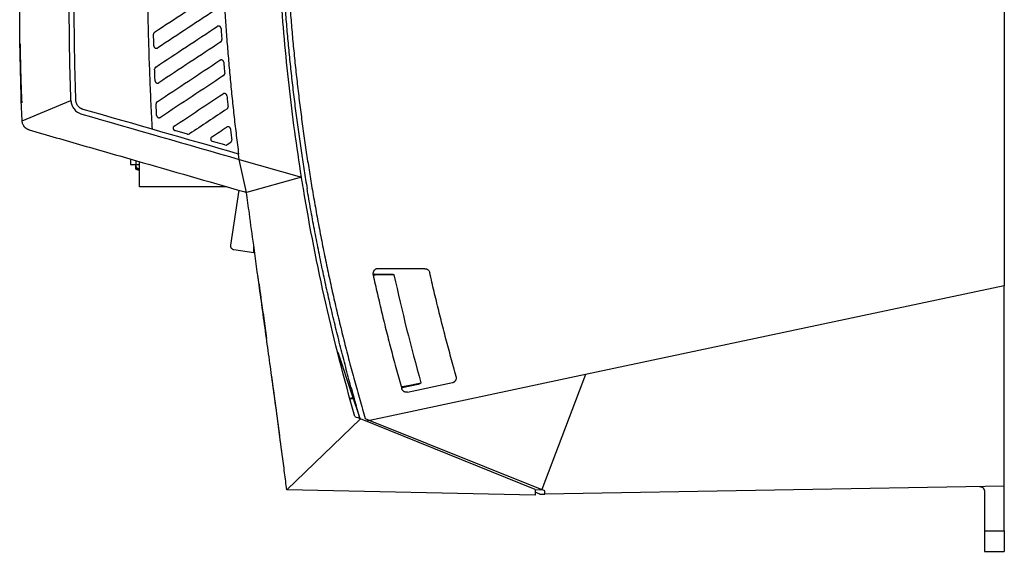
# Model space of a CAD drawing. Header units: millimetres. Extents: x -508 to 796, y -404 to 760.
# Tile 78 of 116: x 457 to 656, y 11 to 118. Entities that reach past the tile are written whole.
import ezdxf

# ---------------------------------------------------------------- set-up
doc = ezdxf.new("R2010")
doc.units = ezdxf.units.MM

msp = doc.modelspace()

# ---------------------------------------------------------------- linework, layer by layer
at = {"color": 7, "linetype": 'Continuous', "lineweight": 25}
for p, q in [((655.966, 137.535), (655.966, 64.169)), ((457.486, 112.698), (457.484, 112.817)), ((457.905, 97.446), (467.754, 101.589)), ((491.235, 94.762), (488.708, 95.488)), ((498.815, 92.582), (496.288, 93.308)), ((499.229, 92.645), (499.973, 93.137)), ((479.819, 88.651), (479.819, 89.72)), ((501.702, 89.67), (501.561, 90.751)), ((501.702, 89.67), (514.25, 86.062)), ((503.167, 83.006), (501.702, 89.67)), ((479.819, 88.651), (480.819, 88.651)), ((480.819, 88.551), (479.919, 88.551)), ((480.761, 88.551), (480.761, 87.896)), ((480.819, 88.651), (480.819, 88.551)), ((481.569, 88.551), (480.819, 88.551)), ((480.856, 88.189), (480.856, 87.896)), ((481.569, 84.149), (481.569, 89.217)), ((514.25, 86.062), (503.167, 83.006)), ((499.192, 84.149), (481.569, 84.149)), ((501.593, 83.458), (499.941, 72.363)), ((502.611, 83.166), (503.167, 83.006)), ((504.644, 70.854), (504.644, 72.026)), ((500.615, 71.454), (504.644, 70.854)), ((539.126, 67.602), (529.65, 67.602)), ((529.006, 66.538), (532.249, 66.527)), ((655.966, 64.169), (571.524, 46.221)), ((655.966, 23.712), (655.966, 64.169)), ((506.075, 61.614), (507.051, 54.553)), ((506.488, 58.63), (507.191, 53.538)), ((521.54, 50.763), (524.479, 41.966)), ((524.477, 46.657), (524.477, 46.657)), ((571.525, 46.221), (528.024, 36.974)), ((571.525, 46.221), (562.711, 23.012)), ((537.746, 44.247), (534.556, 43.579)), ((535.627, 42.68), (544.696, 44.607)), ((524.479, 41.966), (524.727, 41.966)), ((524.479, 41.966), (525.867, 37.813)), ((524.634, 41.504), (523.994, 41.37)), ((511.271, 22.979), (526.157, 37.308)), ((561.354, 23.009), (526.157, 37.308)), ((527.094, 37.349), (528.024, 36.974)), ((528.024, 36.974), (527.338, 36.828)), ((528.024, 36.974), (562.711, 23.012)), ((561.35, 21.909), (511.271, 22.979)), ((561.354, 23.009), (561.35, 21.909)), ((562.298, 22.101), (561.352, 22.481)), ((561.354, 22.956), (562.711, 23.012)), ((562.298, 22.078), (562.357, 22.077)), ((562.302, 22.099), (562.302, 22.099)), ((562.303, 22.101), (562.303, 22.077)), ((562.357, 22.078), (563.298, 22.094)), ((655.966, 23.712), (563.298, 22.094)), ((563.298, 22.095), (563.298, 22.776)), ((651.966, 22.625), (651.966, 14.667)), ((655.966, 14.667), (655.966, 23.712)), ((651.966, 14.667), (655.966, 14.667)), ((651.966, 10.535), (655.966, 10.535))]:
    msp.add_line(p, q, dxfattribs=at)
at = {"color": 250, "linetype": 'Continuous', "lineweight": 25}
for p, q in [((457.486, 112.726), (457.478, 112.726)), ((480.819, 89.433), (480.819, 88.651)), ((480.761, 87.896), (480.856, 87.896)), ((480.819, 88.651), (481.569, 88.651))]:
    msp.add_line(p, q, dxfattribs=at)
at = {"color": 7, "linetype": 'Continuous', "lineweight": 25, "flags": 128}
for points in [[(480.896, 87.707), (480.881, 87.716), (480.867, 87.73), (480.857, 87.749), (480.85, 87.773), (480.846, 87.8), (480.846, 87.83), (480.849, 87.863), (480.856, 87.896)], [(529.006, 66.538), (529.017, 66.534), (529.029, 66.524), (529.039, 66.507), (529.048, 66.484), (529.056, 66.456), (529.061, 66.423), (529.065, 66.388), (529.067, 66.351)], [(532.894, 66.339), (529.994, 66.348), (529.067, 66.351)], [(534.576, 43.792), (534.583, 43.753), (534.588, 43.715), (534.589, 43.679), (534.588, 43.647), (534.584, 43.62), (534.577, 43.6), (534.567, 43.586), (534.556, 43.579)], [(534.576, 43.792), (534.948, 43.87), (536.434, 44.181), (538.324, 44.576)]]:
    msp.add_lwpolyline(points, dxfattribs=at)
at = {"color": 7, "linetype": 'Continuous', "lineweight": 25}
for centre, radius, start, end in [((479.919, 88.651), 0.1, 180, 270), ((480.961, 87.896), 0.2, 180, 250.98521), ((481.569, 88.551), 0.8, 179.98659, 216.93158), ((491.381, 118.133), 32.182, 250.98521, 252.24838), ((500.732, 72.245), 0.8, 171.5322, 261.5322), ((911.928, 149.361), 388.02, 192.35476, 195.66727)]:
    msp.add_arc(centre, radius, start, end, dxfattribs=at)
at = {"color": 250, "linetype": 'Continuous', "lineweight": 25}
msp.add_arc((491.276, 118.133), 31.982, 250.98521, 252.33157, dxfattribs=at)
at = {"color": 7, "linetype": 'Continuous', "lineweight": 25}
for points, knots in [([(484.18, 95.75), (484.135, 96.592), (484.045, 98.283), (483.922, 100.831), (483.807, 103.402), (483.701, 105.997), (483.604, 108.614), (483.516, 111.254), (483.436, 113.917), (483.365, 116.603), (483.303, 119.312), (483.249, 122.044), (483.204, 124.799), (483.146, 129.273), (483.103, 135.506), (483.113, 142.583), (483.165, 148.799), (483.236, 154.106), (483.308, 157.643), (483.344, 159.411)], [0, 0, 0, 0, 0.0397118, 0.0797767, 0.1201951, 0.1609678, 0.2020951, 0.2435778, 0.2854163, 0.3276112, 0.3701629, 0.4130719, 0.4563388, 0.4999639, 0.6238593, 0.7499485, 0.8333524, 0.916702, 1, 1, 1, 1]), ([(497.725, 159.615), (497.718, 158.77), (497.704, 157.085), (497.696, 154.562), (497.699, 152.049), (497.713, 149.547), (497.738, 147.056), (497.773, 144.575), (497.82, 142.105), (497.878, 139.646), (497.946, 137.198), (498.025, 134.76), (498.116, 132.332), (498.217, 129.916), (498.329, 127.51), (498.479, 124.604), (498.675, 121.202), (498.931, 117.31), (499.217, 113.443), (499.532, 109.601), (499.877, 105.783), (500.252, 101.989), (500.657, 98.221), (501.089, 94.477), (501.404, 91.991), (501.561, 90.751)], [0, 0, 0, 0, 0.0367097, 0.0732642, 0.1096642, 0.1459103, 0.1820032, 0.2179436, 0.2537323, 0.28937, 0.3248574, 0.3601953, 0.3953843, 0.4304254, 0.4653192, 0.5000665, 0.5568985, 0.6134008, 0.669577, 0.725431, 0.7809664, 0.8361871, 0.8910969, 0.9456999, 1, 1, 1, 1]), ([(514.25, 86.062), (513.267, 92.235), (512.43, 98.425), (511.043, 110.842), (510.494, 117.071), (509.687, 129.542), (509.429, 135.788), (509.204, 148.285), (509.236, 154.533), (509.415, 160.781)], [0, 0, 0, 0, 0.25, 0.25, 0.5, 0.5, 0.75, 0.75, 1, 1, 1, 1]), ([(509.915, 160.781), (509.899, 160.118), (509.867, 158.792), (509.832, 156.803), (509.806, 154.814), (509.79, 152.825), (509.784, 150.836), (509.788, 148.847), (509.801, 146.859), (509.825, 144.871), (509.858, 142.883), (509.901, 140.895), (509.954, 138.908), (510.017, 136.92), (510.089, 134.933), (510.171, 132.946), (510.264, 130.959), (510.366, 128.973), (510.477, 126.986), (510.636, 124.397), (510.854, 121.206), (511.15, 117.415), (511.481, 113.629), (511.848, 109.845), (512.251, 106.066), (512.689, 102.29), (513.164, 98.519), (513.672, 94.75), (514.041, 92.242), (514.225, 90.988)], [0, 0, 0, 0, 0.0284221, 0.0568386, 0.0852502, 0.1136576, 0.1420614, 0.1704625, 0.1988614, 0.2272588, 0.2556556, 0.2840522, 0.3124495, 0.3408482, 0.3692489, 0.3976523, 0.4260592, 0.4544702, 0.4828859, 0.5113072, 0.5656268, 0.6199299, 0.6742214, 0.7285063, 0.7827893, 0.8370753, 0.8913692, 0.9456758, 1, 1, 1, 1]), ([(510.892, 159.798), (510.877, 159.123), (510.848, 157.774), (510.818, 155.749), (510.796, 153.725), (510.786, 151.7), (510.785, 149.676), (510.795, 147.653), (510.815, 145.629), (510.845, 143.606), (510.885, 141.583), (510.936, 139.56), (510.997, 137.537), (511.067, 135.514), (511.149, 133.492), (511.24, 131.47), (511.342, 129.448), (511.453, 127.426), (511.612, 124.804), (511.83, 121.582), (512.125, 117.763), (512.456, 113.947), (512.824, 110.136), (513.228, 106.328), (513.668, 102.524), (514.146, 98.723), (514.657, 94.927), (515.029, 92.4), (515.214, 91.136)], [0, 0, 0, 0, 0.0294007, 0.0587957, 0.0881858, 0.1175717, 0.1469542, 0.1763341, 0.205712, 0.2350887, 0.264465, 0.2938417, 0.3232194, 0.3525989, 0.381981, 0.4113664, 0.4407558, 0.4701501, 0.4995499, 0.5551767, 0.6107864, 0.666384, 0.7219746, 0.7775632, 0.833155, 0.8887551, 0.9443684, 1, 1, 1, 1]), ([(468.753, 101.623), (468.728, 102.384), (468.677, 103.904), (468.612, 106.186), (468.556, 108.467), (468.51, 110.749), (468.473, 113.03), (468.445, 115.312), (468.426, 117.594), (468.422, 119.115), (468.419, 119.876)], [0, 0, 0, 0, 0.1250227, 0.2500347, 0.3750381, 0.5000351, 0.6250276, 0.7500179, 0.875008, 1, 1, 1, 1]), ([(484.636, 115.365), (484.618, 115.352), (484.582, 115.326), (484.537, 115.28), (484.498, 115.231), (484.457, 115.162), (484.422, 115.068), (484.411, 114.983), (484.412, 114.94), (484.412, 114.935)], [0, 0, 0, 0, 0.133355, 0.2612071, 0.3835571, 0.5004064, 0.7397549, 0.9703101, 1, 1, 1, 1]), ([(498.017, 116.129), (498.015, 116.151), (498.01, 116.199), (497.988, 116.272), (497.952, 116.348), (497.899, 116.422), (497.828, 116.491), (497.704, 116.568), (497.536, 116.606), (497.376, 116.578), (497.289, 116.539), (497.253, 116.517), (497.243, 116.51)], [0, 0, 0, 0, 0.0650762, 0.137754, 0.2182553, 0.3063928, 0.4014183, 0.5019267, 0.7260716, 0.8776597, 0.9651781, 1, 1, 1, 1]), ([(498.017, 116.129), (498.045, 115.752), (498.1, 114.991), (498.158, 114.23), (498.188, 113.846)], [0, 0, 0, 0, 0.4953418, 1, 1, 1, 1]), ([(457.482, 112.926), (457.48, 113.058), (457.477, 113.188), (457.473, 113.444), (457.471, 113.57), (457.467, 113.813), (457.465, 113.927), (457.462, 114.145), (457.46, 114.248), (457.456, 114.524), (457.454, 114.673), (457.451, 114.873), (457.45, 114.926), (457.45, 114.926)], [0, 0, 0, 0, 0.125, 0.125, 0.25, 0.25, 0.375, 0.375, 0.5, 0.5, 0.75, 0.75, 1, 1, 1, 1]), ([(457.478, 112.726), (457.477, 112.772), (457.476, 112.863), (457.474, 112.998), (457.472, 113.132), (457.47, 113.264), (457.468, 113.394), (457.467, 113.522), (457.464, 113.743), (457.46, 114.041), (457.456, 114.365), (457.453, 114.622), (457.452, 114.78), (457.451, 114.87), (457.45, 114.918), (457.45, 114.923), (457.45, 114.926)], [0, 0, 0, 0, 0.0397035, 0.079032, 0.1181353, 0.1571656, 0.1962763, 0.2356195, 0.2753448, 0.4043814, 0.5335222, 0.6542099, 0.7750201, 0.8501605, 0.9248022, 1, 1, 1, 1]), ([(484.478, 112.579), (484.468, 112.916), (484.445, 113.701), (484.424, 114.486), (484.412, 114.935)], [0, 0, 0, 0, 0.4285065, 1, 1, 1, 1]), ([(497.965, 113.391), (497.985, 113.405), (498.024, 113.433), (498.073, 113.485), (498.114, 113.541), (498.146, 113.601), (498.169, 113.662), (498.183, 113.724), (498.19, 113.786), (498.188, 113.826), (498.188, 113.846)], [0, 0, 0, 0, 0.1377593, 0.2718684, 0.4023293, 0.5291443, 0.6523159, 0.7718469, 0.8877405, 1, 1, 1, 1]), ([(457.482, 112.926), (457.513, 111.425), (457.574, 108.424), (457.685, 104.478), (457.786, 102.034), (457.826, 101.09)], [0, 0, 0, 0, 0.3802902, 0.7605804, 1, 1, 1, 1]), ([(484.479, 112.579), (484.48, 112.566), (484.481, 112.535), (484.49, 112.484), (484.507, 112.424), (484.537, 112.356), (484.583, 112.284), (484.65, 112.213), (484.738, 112.151), (484.85, 112.106), (484.98, 112.088), (485.123, 112.106), (485.21, 112.153), (485.255, 112.177)], [0, 0, 0, 0, 0.0378605, 0.0863521, 0.1454722, 0.2152151, 0.295573, 0.3865366, 0.4880947, 0.6002347, 0.7229428, 0.8562035, 1, 1, 1, 1]), ([(498.559, 109.301), (498.557, 109.32), (498.552, 109.359), (498.536, 109.419), (498.51, 109.482), (498.464, 109.559), (498.39, 109.642), (498.252, 109.733), (498.074, 109.771), (497.914, 109.741), (497.828, 109.702), (497.794, 109.681), (497.785, 109.675)], [0, 0, 0, 0, 0.0544176, 0.1145302, 0.1805762, 0.2526037, 0.3747764, 0.5010795, 0.7297094, 0.8825124, 0.9686903, 1, 1, 1, 1]), ([(498.559, 109.301), (498.592, 108.926), (498.658, 108.172), (498.726, 107.418), (498.761, 107.039)], [0, 0, 0, 0, 0.4974564, 1, 1, 1, 1]), ([(484.858, 108.318), (484.839, 108.304), (484.802, 108.277), (484.754, 108.228), (484.714, 108.175), (484.682, 108.118), (484.658, 108.06), (484.643, 108), (484.634, 107.941), (484.634, 107.902), (484.634, 107.883)], [0, 0, 0, 0, 0.1367314, 0.2701067, 0.4001279, 0.526797, 0.6501162, 0.7700878, 0.8867148, 1, 1, 1, 1]), ([(484.722, 105.542), (484.709, 105.883), (484.678, 106.663), (484.65, 107.443), (484.634, 107.883)], [0, 0, 0, 0, 0.4370139, 1, 1, 1, 1]), ([(484.723, 105.542), (484.725, 105.52), (484.728, 105.475), (484.745, 105.407), (484.772, 105.34), (484.811, 105.275), (484.861, 105.213), (484.922, 105.158), (485.007, 105.106), (485.118, 105.066), (485.251, 105.057), (485.383, 105.08), (485.46, 105.123), (485.498, 105.144)], [0, 0, 0, 0, 0.0623817, 0.127841, 0.1963806, 0.2680024, 0.3427082, 0.4204994, 0.501377, 0.6260129, 0.7506615, 0.8753236, 1, 1, 1, 1]), ([(498.539, 106.577), (498.557, 106.589), (498.592, 106.615), (498.638, 106.661), (498.677, 106.711), (498.708, 106.764), (498.733, 106.818), (498.75, 106.874), (498.76, 106.93), (498.764, 106.985), (498.762, 107.021), (498.761, 107.039)], [0, 0, 0, 0, 0.1228848, 0.2428224, 0.3598142, 0.4738617, 0.5849666, 0.6931307, 0.7983561, 0.900645, 1, 1, 1, 1]), ([(467.754, 101.589), (467.757, 101.536), (467.762, 101.431), (467.78, 101.275), (467.805, 101.121), (467.839, 100.968), (467.881, 100.818), (467.963, 100.571), (468.115, 100.236), (468.377, 99.842), (468.696, 99.491), (469.025, 99.228), (469.339, 99.04), (469.623, 98.905), (469.823, 98.842), (469.923, 98.809)], [0, 0, 0, 0, 0.0419366, 0.0835681, 0.1250075, 0.1663695, 0.2077693, 0.249322, 0.3737105, 0.499224, 0.6250654, 0.7500198, 0.8331059, 0.9161241, 1, 1, 1, 1]), ([(470.199, 99.771), (470.158, 99.783), (470.077, 99.808), (469.958, 99.855), (469.842, 99.909), (469.731, 99.97), (469.572, 100.07), (469.376, 100.225), (469.167, 100.454), (468.995, 100.712), (468.88, 100.966), (468.809, 101.2), (468.767, 101.409), (468.758, 101.552), (468.753, 101.623)], [0, 0, 0, 0, 0.05127053, 0.10208724, 0.15264911, 0.20315818, 0.25381708, 0.37680111, 0.49974327, 0.62255126, 0.74577409, 0.83013291, 0.91455954, 1, 1, 1, 1]), ([(485.147, 101.315), (485.128, 101.301), (485.092, 101.275), (485.045, 101.228), (485.007, 101.178), (484.966, 101.108), (484.932, 101.015), (484.922, 100.929), (484.923, 100.883), (484.923, 100.875)], [0, 0, 0, 0, 0.1340034, 0.2620692, 0.384198, 0.5003906, 0.7308854, 0.9519264, 1, 1, 1, 1]), ([(499.196, 102.536), (499.193, 102.557), (499.187, 102.601), (499.167, 102.666), (499.137, 102.73), (499.097, 102.791), (499.045, 102.849), (498.984, 102.899), (498.9, 102.948), (498.791, 102.983), (498.662, 102.99), (498.535, 102.965), (498.46, 102.924), (498.423, 102.903)], [0, 0, 0, 0, 0.0626487, 0.1282831, 0.1969058, 0.2685188, 0.3431241, 0.4207231, 0.5013169, 0.6259656, 0.7506284, 0.8753062, 1, 1, 1, 1]), ([(499.196, 102.536), (499.234, 102.163), (499.31, 101.416), (499.39, 100.669), (499.429, 100.295)], [0, 0, 0, 0, 0.4994189, 1, 1, 1, 1]), ([(485.035, 98.549), (485.016, 98.936), (484.978, 99.711), (484.941, 100.486), (484.923, 100.875)], [0, 0, 0, 0, 0.4991695, 1, 1, 1, 1]), ([(499.208, 99.825), (499.226, 99.838), (499.262, 99.864), (499.309, 99.911), (499.348, 99.962), (499.379, 100.016), (499.403, 100.072), (499.42, 100.128), (499.43, 100.185), (499.433, 100.241), (499.431, 100.277), (499.429, 100.295)], [0, 0, 0, 0, 0.1232097, 0.2433911, 0.3605455, 0.4746745, 0.5857796, 0.6938626, 0.7989255, 0.9009705, 1, 1, 1, 1]), ([(459.35, 95.607), (459.306, 95.621), (459.219, 95.648), (459.094, 95.698), (458.975, 95.755), (458.864, 95.818), (458.76, 95.886), (458.663, 95.958), (458.573, 96.033), (458.491, 96.111), (458.415, 96.191), (458.346, 96.272), (458.283, 96.354), (458.194, 96.485), (458.089, 96.672), (457.991, 96.923), (457.926, 97.183), (457.911, 97.359), (457.905, 97.446)], [0, 0, 0, 0, 0.0554582, 0.1094911, 0.1620987, 0.2132812, 0.2630386, 0.3113712, 0.3582791, 0.4037625, 0.4478216, 0.4904566, 0.5316677, 0.5714554, 0.6804387, 0.7881862, 0.8947045, 1, 1, 1, 1]), ([(485.035, 98.549), (485.037, 98.526), (485.041, 98.48), (485.06, 98.411), (485.089, 98.343), (485.128, 98.279), (485.179, 98.22), (485.239, 98.168), (485.322, 98.117), (485.432, 98.079), (485.564, 98.069), (485.695, 98.093), (485.772, 98.136), (485.81, 98.157)], [0, 0, 0, 0, 0.0655213, 0.1330346, 0.2025422, 0.2740461, 0.3475484, 0.4230506, 0.5005544, 0.6253961, 0.7502503, 0.875118, 1, 1, 1, 1]), ([(459.35, 95.607), (462.954, 94.569), (466.56, 93.534), (473.77, 91.46), (484.585, 88.35), (495.401, 85.239), (502.611, 83.166)], [0, 0, 0, 0, 0.25, 0.25, 0.5, 1, 1, 1, 1]), ([(488.57, 96.386), (488.552, 96.373), (488.516, 96.347), (488.47, 96.3), (488.431, 96.249), (488.399, 96.195), (488.375, 96.139), (488.358, 96.083), (488.349, 96.026), (488.344, 95.95), (488.355, 95.852), (488.398, 95.736), (488.472, 95.629), (488.576, 95.538), (488.663, 95.505), (488.708, 95.488)], [0, 0, 0, 0, 0.0593432, 0.1171692, 0.1734784, 0.2282716, 0.2815495, 0.3333129, 0.3835627, 0.4322999, 0.5339325, 0.6415136, 0.7550494, 0.874544, 1, 1, 1, 1]), ([(499.928, 95.835), (499.925, 95.856), (499.918, 95.899), (499.897, 95.963), (499.867, 96.026), (499.826, 96.087), (499.775, 96.143), (499.713, 96.192), (499.637, 96.235), (499.543, 96.268), (499.404, 96.284), (499.265, 96.258), (499.181, 96.209), (499.156, 96.194)], [0, 0, 0, 0, 0.0630299, 0.1288936, 0.1975937, 0.2691323, 0.3435111, 0.4207317, 0.5007952, 0.600088, 0.7124973, 0.9123844, 1, 1, 1, 1]), ([(499.928, 95.835), (499.972, 95.464), (500.059, 94.724), (500.148, 93.985), (500.193, 93.615)], [0, 0, 0, 0, 0.5003876, 1, 1, 1, 1]), ([(496.15, 94.206), (496.132, 94.193), (496.097, 94.167), (496.051, 94.121), (496.012, 94.071), (495.98, 94.017), (495.956, 93.961), (495.939, 93.904), (495.929, 93.847), (495.924, 93.77), (495.935, 93.671), (495.978, 93.554), (496.053, 93.448), (496.157, 93.358), (496.244, 93.325), (496.288, 93.308)], [0, 0, 0, 0, 0.0585525, 0.115814, 0.1717852, 0.2264669, 0.2798598, 0.331965, 0.3827834, 0.432316, 0.5353121, 0.6435718, 0.7571027, 0.8759107, 1, 1, 1, 1]), ([(499.973, 93.137), (499.991, 93.151), (500.028, 93.177), (500.075, 93.225), (500.115, 93.277), (500.146, 93.332), (500.17, 93.389), (500.186, 93.446), (500.195, 93.504), (500.198, 93.56), (500.195, 93.597), (500.193, 93.615)], [0, 0, 0, 0, 0.1239071, 0.2446119, 0.3621155, 0.4764192, 0.5875246, 0.6954334, 0.8001475, 0.9016689, 1, 1, 1, 1]), ([(514.225, 90.988), (514.316, 90.386), (514.498, 89.183), (514.781, 87.38), (515.072, 85.579), (515.272, 84.379), (515.372, 83.779)], [0, 0, 0, 0, 0.2500026, 0.5, 0.7499974, 1, 1, 1, 1]), ([(515.214, 91.136), (515.305, 90.536), (515.486, 89.336), (515.769, 87.538), (516.058, 85.741), (516.259, 84.544), (516.359, 83.945)], [0, 0, 0, 0, 0.2500026, 0.5, 0.7499974, 1, 1, 1, 1]), ([(481.569, 87.751), (481.454, 87.766), (481.237, 87.796), (481.019, 87.942), (480.945, 88.056), (480.934, 88.073)], [0, 0, 0, 0, 0.4871477, 0.9219296, 1, 1, 1, 1]), ([(526.05, 37.352), (525.859, 38.008), (525.476, 39.321), (524.914, 41.296), (524.36, 43.276), (523.817, 45.26), (523.283, 47.249), (522.758, 49.242), (522.243, 51.241), (521.739, 53.243), (521.244, 55.251), (520.758, 57.262), (520.283, 59.278), (519.818, 61.298), (519.363, 63.323), (518.917, 65.351), (518.482, 67.384), (518.057, 69.42), (517.642, 71.46), (517.238, 73.505), (516.844, 75.552), (516.46, 77.604), (516.086, 79.659), (515.723, 81.717), (515.489, 83.092), (515.372, 83.779)], [0, 0, 0, 0, 0.0430284, 0.0861017, 0.1292192, 0.1723804, 0.2155848, 0.2588318, 0.3021209, 0.3454514, 0.3888229, 0.4322348, 0.4756865, 0.5191774, 0.5627069, 0.6062746, 0.6498797, 0.6935218, 0.7372001, 0.7809143, 0.8246635, 0.8684473, 0.9122651, 0.9561162, 1, 1, 1, 1]), ([(516.359, 83.945), (516.469, 83.293), (516.691, 81.988), (517.035, 80.033), (517.389, 78.079), (517.753, 76.127), (518.126, 74.177), (518.509, 72.228), (518.902, 70.281), (519.304, 68.336), (519.716, 66.392), (520.138, 64.449), (520.569, 62.509), (521.16, 59.915), (521.923, 56.671), (522.879, 52.784), (523.874, 48.908), (524.907, 45.044), (525.976, 41.189), (526.721, 38.629), (527.094, 37.349)], [0, 0, 0, 0, 0.0414895, 0.0829808, 0.1244748, 0.1659728, 0.2074755, 0.2489842, 0.2904997, 0.3320231, 0.3735555, 0.4150978, 0.4566511, 0.4982164, 0.5819083, 0.6655645, 0.7491935, 0.8328035, 0.9164029, 1, 1, 1, 1]), ([(511.271, 22.979), (511.126, 24.12), (510.826, 26.498), (510.345, 30.209), (509.82, 34.209), (509.247, 38.497), (508.628, 43.075), (507.963, 47.94), (507.01, 54.864), (505.878, 63.026), (504.698, 71.61), (503.828, 78.029), (503.356, 81.588), (503.167, 83.006)], [0, 0, 0, 0, 0.0569557, 0.1187354, 0.1853393, 0.2567679, 0.3330212, 0.4140991, 0.5000011, 0.6791585, 0.8222083, 0.9291542, 1, 1, 1, 1]), ([(529.65, 67.602), (529.616, 67.601), (529.55, 67.599), (529.452, 67.583), (529.358, 67.56), (529.268, 67.527), (529.183, 67.488), (529.104, 67.441), (529.031, 67.389), (528.965, 67.332), (528.905, 67.27), (528.851, 67.205), (528.804, 67.138), (528.764, 67.068), (528.73, 66.997), (528.703, 66.926), (528.681, 66.854), (528.666, 66.783), (528.655, 66.713), (528.65, 66.644), (528.649, 66.577), (528.653, 66.511), (528.661, 66.448), (528.669, 66.407), (528.673, 66.387)], [0, 0, 0, 0, 0.0564148, 0.1117858, 0.1661131, 0.2193966, 0.2716363, 0.3228321, 0.3729842, 0.4220923, 0.4701566, 0.517177, 0.5631535, 0.6080862, 0.6519749, 0.6948197, 0.7366207, 0.7773777, 0.8170909, 0.8557603, 0.8933859, 0.9299676, 0.9655057, 1, 1, 1, 1]), ([(539.126, 67.602), (539.159, 67.601), (539.225, 67.599), (539.321, 67.585), (539.414, 67.563), (539.503, 67.532), (539.589, 67.492), (539.672, 67.443), (539.751, 67.385), (539.871, 67.278), (540.015, 67.099), (540.073, 66.914), (540.102, 66.821)], [0, 0, 0, 0, 0.0738534, 0.1457269, 0.2162728, 0.2861803, 0.3561578, 0.4269114, 0.4991245, 0.5734402, 0.7849382, 1, 1, 1, 1]), ([(505.663, 64.615), (505.652, 64.694), (505.613, 64.983), (505.557, 65.362), (505.51, 65.711), (505.48, 65.929), (505.461, 66.064), (505.459, 66.081), (505.458, 66.089)], [0, 0, 0, 0, 0.0940351, 0.3429137, 0.5145631, 0.6812187, 0.8429907, 1, 1, 1, 1]), ([(528.673, 66.387), (528.815, 65.745), (529.099, 64.461), (529.537, 62.537), (529.985, 60.615), (530.442, 58.694), (530.909, 56.774), (531.386, 54.856), (531.873, 52.94), (532.37, 51.025), (532.877, 49.112), (533.393, 47.201), (533.919, 45.292), (534.278, 44.021), (534.457, 43.385)], [0, 0, 0, 0, 0.0831399, 0.166315, 0.2495252, 0.3327706, 0.4160512, 0.4993669, 0.5827178, 0.6661039, 0.7495252, 0.8329816, 0.9164732, 1, 1, 1, 1]), ([(532.249, 66.527), (532.366, 66.527), (532.481, 66.518), (532.652, 66.484), (532.709, 66.469), (532.79, 66.436), (532.816, 66.423), (532.864, 66.389), (532.887, 66.368), (532.894, 66.339)], [0, 0, 0, 0, 0.5, 0.5, 0.75, 0.75, 0.875, 0.875, 1, 1, 1, 1]), ([(545.45, 45.86), (545.27, 46.492), (544.911, 47.756), (544.385, 49.655), (543.869, 51.556), (543.363, 53.458), (542.867, 55.362), (542.38, 57.268), (541.904, 59.175), (541.438, 61.085), (540.982, 62.995), (540.535, 64.907), (540.246, 66.183), (540.102, 66.821)], [0, 0, 0, 0, 0.0911086, 0.1821772, 0.273206, 0.3641949, 0.4551439, 0.546053, 0.6369221, 0.7277515, 0.8185409, 0.9092904, 1, 1, 1, 1]), ([(505.661, 64.615), (505.661, 64.614), (505.661, 64.613), (505.663, 64.598), (505.667, 64.574), (505.671, 64.539), (505.678, 64.493), (505.686, 64.437), (505.695, 64.37), (505.705, 64.292), (505.718, 64.203), (505.731, 64.104), (505.746, 63.995), (505.762, 63.875), (505.792, 63.662), (505.84, 63.314), (505.899, 62.892), (505.951, 62.516), (505.991, 62.224), (506.033, 61.916), (506.061, 61.714), (506.075, 61.614)], [0, 0, 0, 0, 0.035371, 0.0713855, 0.1079941, 0.1451372, 0.1827469, 0.2207504, 0.2590724, 0.2976719, 0.3365703, 0.3757922, 0.4153583, 0.4552871, 0.4955953, 0.6145221, 0.7431928, 0.8009931, 0.8708152, 0.9359167, 1, 1, 1, 1]), ([(508.873, 41.262), (508.865, 41.319), (508.85, 41.433), (508.827, 41.605), (508.803, 41.777), (508.78, 41.95), (508.745, 42.206), (508.699, 42.546), (508.643, 42.961), (508.588, 43.364), (508.517, 43.88), (508.436, 44.48), (508.367, 44.982), (508.322, 45.31), (508.294, 45.515), (508.272, 45.676), (508.258, 45.78), (508.25, 45.841), (508.245, 45.874), (508.245, 45.878), (508.245, 45.88)], [0, 0, 0, 0, 0.0251977, 0.0503113, 0.0753865, 0.100469, 0.1256044, 0.1874936, 0.2493506, 0.311055, 0.3727211, 0.4969471, 0.62349, 0.6863916, 0.7492197, 0.8117012, 0.8741609, 0.9161257, 0.9579964, 1, 1, 1, 1]), ([(544.696, 44.607), (544.727, 44.615), (544.789, 44.63), (544.876, 44.663), (544.957, 44.701), (545.032, 44.745), (545.1, 44.794), (545.162, 44.845), (545.217, 44.9), (545.266, 44.955), (545.308, 45.012), (545.383, 45.127), (545.464, 45.316), (545.494, 45.543), (545.482, 45.725), (545.461, 45.815), (545.45, 45.86)], [0, 0, 0, 0, 0.05883631, 0.11572029, 0.17065182, 0.22363076, 0.27465703, 0.3237305, 0.3708511, 0.41601873, 0.45923332, 0.5004948, 0.66741256, 0.83026172, 0.91444259, 1, 1, 1, 1]), ([(538.324, 44.576), (538.332, 44.547), (538.318, 44.517), (538.281, 44.471), (538.258, 44.452), (538.186, 44.4), (538.134, 44.374), (537.974, 44.304), (537.861, 44.271), (537.746, 44.247)], [0, 0, 0, 0, 0.125, 0.125, 0.25, 0.25, 0.5, 0.5, 1, 1, 1, 1]), ([(535.627, 42.68), (535.593, 42.674), (535.525, 42.661), (535.422, 42.656), (535.318, 42.661), (535.195, 42.68), (535.053, 42.722), (534.892, 42.802), (534.741, 42.914), (534.613, 43.057), (534.515, 43.215), (534.477, 43.328), (534.457, 43.385)], [0, 0, 0, 0, 0.0692797, 0.1377754, 0.2062285, 0.2753817, 0.387596, 0.5001677, 0.6311646, 0.7625208, 0.8809889, 1, 1, 1, 1]), ([(563.298, 22.776), (563.2, 22.815), (563.005, 22.894), (562.809, 22.973), (562.711, 23.012)], [0, 0, 0, 0, 0.500447, 1, 1, 1, 1]), ([(650.948, 23.625), (650.98, 23.624), (651.044, 23.624), (651.139, 23.611), (651.232, 23.59), (651.358, 23.549), (651.512, 23.472), (651.672, 23.342), (651.801, 23.187), (651.894, 23.013), (651.955, 22.823), (651.962, 22.691), (651.966, 22.625)], [0, 0, 0, 0, 0.0599705, 0.1194074, 0.1788736, 0.2389309, 0.3693592, 0.5003795, 0.6244299, 0.7489849, 0.8742463, 1, 1, 1, 1]), ([(651.966, 14.667), (651.966, 14.094), (651.966, 13.539), (651.966, 12.532), (651.966, 12.079), (651.966, 11.331), (651.966, 11.036), (651.966, 10.638), (651.966, 10.535), (651.966, 10.535)], [0, 0, 0, 0, 0.25, 0.25, 0.5, 0.5, 0.75, 0.75, 1, 1, 1, 1]), ([(655.966, 14.667), (655.966, 14.595), (655.966, 14.452), (655.966, 14.239), (655.966, 14.03), (655.966, 13.825), (655.966, 13.622), (655.966, 13.423), (655.966, 13.227), (655.966, 12.844), (655.966, 12.304), (655.966, 11.686), (655.966, 11.182), (655.966, 10.875), (655.966, 10.699), (655.966, 10.605), (655.966, 10.546), (655.966, 10.539), (655.966, 10.535)], [0, 0, 0, 0, 0.03148871, 0.06279555, 0.09397973, 0.12510115, 0.15622006, 0.18739675, 0.21869114, 0.25016253, 0.37505588, 0.50002897, 0.62492231, 0.7498954, 0.81261741, 0.87488805, 0.93718868, 1, 1, 1, 1])]:
    msp.add_open_spline(points, degree=3, knots=knots, dxfattribs=at)
for points in [[(484.636, 115.365), (488.689, 118.046), (492.742, 120.727), (496.795, 123.407)], [(457.905, 97.446), (457.595, 104.912), (457.434, 112.383), (457.419, 119.855)], [(467.754, 101.589), (467.542, 107.681), (467.431, 113.778), (467.419, 119.874)], [(497.485, 120.267), (493.409, 117.571), (489.332, 114.874), (485.255, 112.177)], [(484.858, 108.318), (488.987, 111.049), (493.115, 113.779), (497.243, 116.51)], [(497.965, 113.391), (493.81, 110.642), (489.654, 107.893), (485.498, 105.144)], [(485.147, 101.315), (489.36, 104.102), (493.573, 106.888), (497.785, 109.675)], [(498.539, 106.577), (494.296, 103.77), (490.054, 100.964), (485.81, 98.157)], [(488.57, 96.386), (491.855, 98.558), (495.139, 100.73), (498.423, 102.903)], [(501.561, 90.751), (491.107, 93.758), (480.653, 96.764), (470.199, 99.771)], [(499.208, 99.825), (496.688, 98.159), (494.169, 96.492), (491.649, 94.825)], [(469.923, 98.809), (480.516, 95.763), (491.109, 92.716), (501.702, 89.67)], [(496.15, 94.206), (497.152, 94.868), (498.154, 95.531), (499.156, 96.194)], [(491.235, 94.762), (491.373, 94.722), (491.529, 94.746), (491.649, 94.825)], [(498.815, 92.582), (498.953, 92.542), (499.109, 92.566), (499.229, 92.645)], [(514.623, 83.762), (514.496, 84.528), (514.372, 85.295), (514.25, 86.062)], [(525.014, 37.773), (520.655, 52.882), (517.184, 68.247), (514.623, 83.762)], [(528.669, 66.408), (528.761, 66.492), (528.882, 66.538), (529.006, 66.538)], [(534.325, 43.854), (534.395, 43.796), (534.489, 43.774), (534.576, 43.792)], [(510.468, 29.256), (509.948, 33.259), (509.415, 37.261), (508.873, 41.262)], [(523.995, 41.37), (524.223, 41.369), (524.451, 41.369), (524.679, 41.368)], [(525.014, 37.773), (525.395, 37.618), (525.776, 37.463), (526.157, 37.308)]]:
    msp.add_open_spline(points, degree=3, dxfattribs=at)
at = {"color": 250, "linetype": 'Continuous', "lineweight": 25}
msp.add_open_spline([(529.067, 66.351), (529.032, 66.347), (528.961, 66.34), (528.871, 66.289), (528.833, 66.235), (528.816, 66.211)], degree=3, knots=[0, 0, 0, 0, 0.3556397, 0.7113621, 1, 1, 1, 1], dxfattribs=at)

doc.saveas('drawing.dxf')
